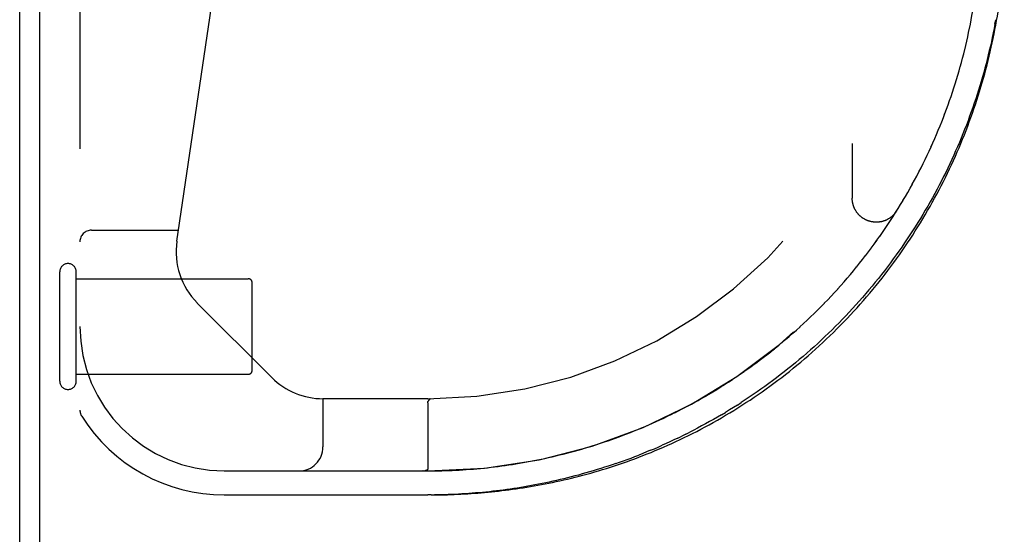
# Model space of a CAD drawing. Header units: inches. Extents: x 0 to 189, y 0 to 122.
# Tile 27 of 226: x 37.95 to 40.51, y 21.24 to 22.57. Entities that reach past the tile are written whole.
import ezdxf

# ---------------------------------------------------------------- set-up
doc = ezdxf.new("R2010")
doc.units = ezdxf.units.IN
doc.header["$LTSCALE"] = 10.388889
doc.header["$MEASUREMENT"] = 0
doc.linetypes.add('HIDDEN', pattern=[0.2, 0.1, -0.1])
doc.layers.get('0').update_dxf_attribs({"linetype": 'CONTINUOUS'})
doc.layers.add('DEFAULT_2', color=8, linetype='HIDDEN')
doc.layers.add('LEFTHAND_DOOR_ASSEMBLY', color=7, linetype='CONTINUOUS')

msp = doc.modelspace()

# ---------------------------------------------------------------- linework, layer by layer
at = {"color": 7, "linetype": 'Continuous'}
msp.add_line((38.006, 5.9965), (38.006, 23.7665), dxfattribs=at)
at = {"color": 3, "linetype": 'Continuous'}
msp.add_line((37.954, 6.1075), (37.954, 23.6555), dxfattribs=at)
at = {"layer": 'DEFAULT_2', "color": 8, "linetype": 'HIDDEN'}
for p, q in [((38.058, 21.6355), (38.058, 21.9195)), ((38.101, 21.6355), (38.101, 21.9195)), ((38.101, 21.9015), (38.548, 21.9015)), ((38.558, 21.6635), (38.558, 21.8915)), ((38.101, 21.6535), (38.548, 21.6535))]:
    msp.add_line(p, q, dxfattribs=at)
for centre, radius, start, end in [((38.0795, 21.9195), 0.0215, 360, 180), ((38.548, 21.8915), 0.01, 360, 90), ((38.548, 21.6635), 0.01, 270, 0), ((38.0795, 21.6355), 0.0215, 180, 0)]:
    msp.add_arc(centre, radius, start, end, dxfattribs=at)
at = {"layer": 'LEFTHAND_DOOR_ASSEMBLY', "color": 8, "linetype": 'HIDDEN'}
for p, q in [((38.1105, 23.2775), (38.1105, 21.5607)), ((38.3624, 21.9989), (38.5457, 23.2457)), ((40.4218, 22.5519), (40.424, 22.563)), ((40.424, 22.563), (40.4261, 22.5741)), ((40.4877, 22.5629), (40.4898, 22.5743)), ((40.4171, 22.5297), (40.4195, 22.5409)), ((40.4195, 22.5408), (40.4218, 22.552)), ((40.412, 22.5076), (40.4146, 22.5187)), ((40.4146, 22.5187), (40.4171, 22.5298)), ((40.4066, 22.4855), (40.4093, 22.4966)), ((40.4093, 22.4965), (40.412, 22.5077)), ((40.4008, 22.4633), (40.4037, 22.4745)), ((40.4037, 22.4744), (40.4066, 22.4855)), ((40.4673, 22.4568), (40.4702, 22.4682)), ((40.4702, 22.4683), (40.473, 22.4797)), ((40.3913, 22.4302), (40.3946, 22.4413)), ((40.3946, 22.4413), (40.3977, 22.4524)), ((40.388, 22.4191), (40.3914, 22.4303)), ((40.3661, 22.3532), (40.37, 22.3642)), ((40.3621, 22.3421), (40.3661, 22.3532)), ((40.3313, 22.2655), (40.3361, 22.2766)), ((40.117, 22.2525), (40.117, 22.1109)), ((40.3217, 22.244), (40.3266, 22.2548)), ((40.3011, 22.2006), (40.3064, 22.2115)), ((40.2902, 22.1791), (40.2958, 22.19)), ((40.2957, 22.1898), (40.3012, 22.2007)), ((40.2731, 22.1471), (40.279, 22.1579)), ((40.279, 22.1579), (40.2847, 22.1686)), ((40.2612, 22.1259), (40.2673, 22.1366)), ((40.2672, 22.1365), (40.2732, 22.1472)), ((40.2426, 22.0943), (40.249, 22.1049)), ((40.2489, 22.1048), (40.2552, 22.1155)), ((40.2551, 22.1153), (40.2613, 22.126)), ((40.2297, 22.0734), (40.2363, 22.084)), ((40.2362, 22.0838), (40.2427, 22.0944)), ((40.2096, 22.0423), (40.2165, 22.0528)), ((40.2164, 22.0526), (40.2232, 22.0632)), ((40.2231, 22.063), (40.2298, 22.0735)), ((38.1405, 22.0275), (38.3666, 22.0275)), ((40.1957, 22.0218), (40.2028, 22.0322)), ((40.2027, 22.0321), (40.2097, 22.0425)), ((40.1742, 21.9916), (40.1815, 22.0017)), ((40.1886, 22.0117), (40.1958, 22.022)), ((40.1591, 21.9714), (40.1668, 21.9816)), ((40.1666, 21.9814), (40.1742, 21.9916)), ((40.1361, 21.9418), (40.144, 21.9518)), ((40.1439, 21.9516), (40.1517, 21.9617)), ((40.1515, 21.9615), (40.1593, 21.9716)), ((40.1202, 21.9223), (40.1283, 21.9322)), ((40.1282, 21.932), (40.1362, 21.942)), ((40.0958, 21.8936), (40.1042, 21.9033)), ((40.104, 21.9031), (40.1123, 21.9129)), ((40.1122, 21.9127), (40.1204, 21.9225)), ((40.0705, 21.8654), (40.0792, 21.8749)), ((40.079, 21.8748), (40.0876, 21.8843)), ((40.0874, 21.8841), (40.0959, 21.8938)), ((40.0445, 21.838), (40.0534, 21.8472)), ((40.0532, 21.847), (40.0621, 21.8564)), ((40.0619, 21.8562), (40.0707, 21.8656)), ((38.609, 21.6451), (38.4155, 21.8386)), ((40.0268, 21.82), (40.0359, 21.8291)), ((40.0357, 21.829), (40.0447, 21.8382)), ((39.9996, 21.7937), (40.0089, 21.8026)), ((40.0087, 21.8024), (40.018, 21.8114)), ((40.0178, 21.8112), (40.027, 21.8202)), ((39.9718, 21.7682), (39.9813, 21.7768)), ((39.9811, 21.7766), (39.9906, 21.7853)), ((39.9904, 21.7851), (39.9998, 21.7939)), ((39.9434, 21.7435), (39.9532, 21.7518)), ((39.9529, 21.7516), (39.9626, 21.7601)), ((39.9624, 21.7599), (39.972, 21.7684)), ((39.9048, 21.7119), (39.9148, 21.7198)), ((39.9146, 21.7197), (39.9245, 21.7277)), ((39.9242, 21.7275), (39.9341, 21.7357)), ((39.9339, 21.7355), (39.9437, 21.7437)), ((39.8754, 21.6893), (39.8855, 21.6969)), ((39.8852, 21.6967), (39.8953, 21.7044)), ((39.8951, 21.7043), (39.9051, 21.7121)), ((39.8356, 21.6605), (39.8459, 21.6677)), ((39.8456, 21.6675), (39.8558, 21.6748)), ((39.8556, 21.6747), (39.8657, 21.6821)), ((39.8655, 21.6819), (39.8756, 21.6894)), ((39.8054, 21.64), (39.8158, 21.6469)), ((39.8155, 21.6468), (39.8258, 21.6538)), ((39.8256, 21.6536), (39.8359, 21.6607)), ((39.7649, 21.6143), (39.7753, 21.6207)), ((39.7751, 21.6205), (39.7855, 21.6271)), ((39.7852, 21.6269), (39.7956, 21.6336)), ((39.7953, 21.6334), (39.8057, 21.6402)), ((39.7146, 21.5848), (39.7249, 21.5906)), ((39.7246, 21.5905), (39.7349, 21.5964)), ((39.7346, 21.5962), (39.745, 21.6023)), ((39.7447, 21.6021), (39.7551, 21.6083)), ((39.7548, 21.6081), (39.7652, 21.6144)), ((38.742, 21.59), (38.742, 21.465)), ((39.0143, 21.59), (38.742, 21.59)), ((39.0143, 21.5797), (39.0143, 21.4082)), ((39.0166, 21.5856), (39.0155, 21.5838)), ((39.0155, 21.5838), (39.0166, 21.5855)), ((39.0208, 21.59), (39.021, 21.59)), ((39.0209, 21.59), (39.0212, 21.59)), ((39.6753, 21.5637), (39.6852, 21.5689)), ((39.685, 21.5688), (39.6951, 21.5741)), ((39.6948, 21.574), (39.7049, 21.5795)), ((39.7047, 21.5793), (39.7149, 21.585)), ((39.8185, 21.5737), (39.8287, 21.5803)), ((39.6462, 21.549), (39.656, 21.5539)), ((39.6559, 21.5538), (39.6657, 21.5587)), ((39.6656, 21.5587), (39.6755, 21.5637)), ((39.7773, 21.5485), (39.7876, 21.5546)), ((39.6078, 21.5309), (39.6175, 21.5353)), ((39.664, 21.488), (39.6743, 21.4929)), ((39.6845, 21.498), (39.6743, 21.4929)), ((39.6845, 21.498), (39.6948, 21.5032)), ((39.4242, 21.4622), (39.4339, 21.4652)), ((39.4436, 21.4682), (39.4535, 21.4713)), ((39.4534, 21.4713), (39.4633, 21.4745)), ((39.4632, 21.4745), (39.473, 21.4778)), ((39.4729, 21.4777), (39.4828, 21.4811)), ((39.4827, 21.481), (39.4925, 21.4845)), ((38.4855, 21.4025), (39.0143, 21.4025)), ((39.0021, 21.4025), (39.0015, 21.4025)), ((39.0033, 21.4026), (39.0027, 21.4025)), ((39.0038, 21.4026), (39.0043, 21.4026)), ((39.0043, 21.4026), (39.0048, 21.4027)), ((39.0048, 21.4027), (39.0053, 21.4027)), ((39.0053, 21.4027), (39.0057, 21.4028)), ((39.0057, 21.4028), (39.0062, 21.4028)), ((38.4855, 21.34), (39.0143, 21.34)), ((39.0231, 21.34), (39.0143, 21.34)), ((39.0228, 21.34), (39.032, 21.3401))]:
    msp.add_line(p, q, dxfattribs=at)
for points in [[(40.473, 22.4797), (40.4757, 22.4912), (40.4783, 22.5027), (40.4808, 22.5142), (40.4832, 22.5258), (40.4856, 22.5373), (40.4878, 22.5489), (40.49, 22.5604), (40.492, 22.572), (40.494, 22.5835), (40.4959, 22.5951), (40.4977, 22.6067), (40.4994, 22.6183), (40.501, 22.6299), (40.5025, 22.6415), (40.5039, 22.6531), (40.5053, 22.6647), (40.5065, 22.6763), (40.5077, 22.6879), (40.5087, 22.6995), (40.5097, 22.7111), (40.5106, 22.7227), (40.5114, 22.7344), (40.5121, 22.746)], [(40.4261, 22.574), (40.4281, 22.5852), (40.4301, 22.5963), (40.4319, 22.6073), (40.4337, 22.6184)], [(40.4877, 22.5629), (40.4855, 22.5514), (40.4832, 22.54), (40.4809, 22.5285), (40.4784, 22.517), (40.4758, 22.5056), (40.4732, 22.4942), (40.4704, 22.4827), (40.4676, 22.4713), (40.4646, 22.4598), (40.4616, 22.4484), (40.4585, 22.437), (40.4553, 22.4256), (40.4519, 22.4142), (40.4485, 22.4028), (40.445, 22.3914), (40.4414, 22.3801), (40.4377, 22.3687), (40.4339, 22.3574), (40.43, 22.346), (40.426, 22.3347), (40.4219, 22.3234), (40.4178, 22.3121), (40.4135, 22.3008), (40.4091, 22.2895), (40.4046, 22.2783), (40.4, 22.267), (40.3953, 22.2558), (40.3906, 22.2446), (40.3857, 22.2334), (40.3807, 22.2223), (40.3756, 22.2112), (40.3705, 22.2), (40.3652, 22.1889), (40.3598, 22.1779), (40.3543, 22.1668), (40.3487, 22.1558), (40.3431, 22.1448), (40.3373, 22.1339), (40.3314, 22.1229), (40.3254, 22.112), (40.3193, 22.1012), (40.3131, 22.0903), (40.3068, 22.0795), (40.3005, 22.0688), (40.294, 22.058), (40.2874, 22.0473), (40.2807, 22.0367), (40.2739, 22.0261), (40.267, 22.0155), (40.2601, 22.005), (40.253, 21.9945), (40.2458, 21.984), (40.2385, 21.9736), (40.2311, 21.9633), (40.2237, 21.953), (40.2161, 21.9428), (40.2084, 21.9326), (40.2007, 21.9224), (40.1928, 21.9124), (40.1849, 21.9023), (40.1768, 21.8924), (40.1687, 21.8825), (40.1605, 21.8726), (40.1522, 21.8629), (40.1438, 21.8532), (40.1353, 21.8435), (40.1267, 21.834), (40.1181, 21.8245), (40.1093, 21.815), (40.1005, 21.8057), (40.0916, 21.7964), (40.0827, 21.7872), (40.0736, 21.7781), (40.0645, 21.7691), (40.0553, 21.7601), (40.046, 21.7513), (40.0367, 21.7425), (40.0273, 21.7338), (40.0178, 21.7252), (40.0083, 21.7167), (39.9987, 21.7083), (39.9891, 21.7), (39.9794, 21.6917), (39.9696, 21.6836), (39.9598, 21.6755), (39.9499, 21.6676), (39.94, 21.6598), (39.9301, 21.652), (39.9201, 21.6444), (39.9101, 21.6368), (39.9, 21.6294), (39.8899, 21.6221), (39.8798, 21.6149), (39.8696, 21.6077), (39.8594, 21.6007), (39.8492, 21.5938), (39.839, 21.587), (39.8287, 21.5803)], [(40.3946, 22.4412), (40.3977, 22.4523), (40.4008, 22.4634)], [(39.0228, 21.34), (39.0314, 21.3401), (39.04, 21.3402), (39.0486, 21.3404), (39.0572, 21.3406), (39.0658, 21.3408), (39.0745, 21.3411), (39.0831, 21.3415), (39.0918, 21.3418), (39.1005, 21.3423), (39.1092, 21.3427), (39.1179, 21.3433), (39.1267, 21.3438), (39.1355, 21.3445), (39.1443, 21.3451), (39.1531, 21.3459), (39.162, 21.3466), (39.1709, 21.3475), (39.1799, 21.3484), (39.1888, 21.3493), (39.1979, 21.3503), (39.2069, 21.3513), (39.216, 21.3525), (39.2251, 21.3536), (39.2343, 21.3549), (39.2435, 21.3561), (39.2528, 21.3575), (39.2621, 21.3589), (39.2715, 21.3604), (39.2809, 21.3619), (39.2903, 21.3636), (39.2998, 21.3653), (39.3093, 21.367), (39.3189, 21.3688), (39.3286, 21.3707), (39.3382, 21.3727), (39.348, 21.3748), (39.3577, 21.3769), (39.3676, 21.3791), (39.3774, 21.3814), (39.3874, 21.3838), (39.3973, 21.3863), (39.4073, 21.3888), (39.4174, 21.3914), (39.4275, 21.3942), (39.4377, 21.397), (39.4479, 21.3999), (39.4581, 21.4029), (39.4684, 21.406), (39.4787, 21.4091), (39.4891, 21.4124), (39.4995, 21.4158), (39.5099, 21.4193), (39.5204, 21.4229), (39.5309, 21.4265), (39.5415, 21.4303), (39.5521, 21.4342), (39.5627, 21.4382), (39.5733, 21.4423), (39.584, 21.4465), (39.5946, 21.4508), (39.6053, 21.4552), (39.6161, 21.4597), (39.6268, 21.4643), (39.6375, 21.4691), (39.6483, 21.4739), (39.6591, 21.4789), (39.6699, 21.4839), (39.6806, 21.4891), (39.6914, 21.4944), (39.7022, 21.4998), (39.713, 21.5053), (39.7238, 21.5109), (39.7345, 21.5166), (39.7453, 21.5225), (39.756, 21.5284), (39.7667, 21.5345), (39.7774, 21.5406), (39.7881, 21.5469), (39.7987, 21.5533), (39.8094, 21.5597), (39.82, 21.5663), (39.8305, 21.573), (39.841, 21.5798), (39.8515, 21.5867), (39.8619, 21.5937), (39.8723, 21.6008), (39.8827, 21.608), (39.893, 21.6153), (39.9033, 21.6227), (39.9135, 21.6302), (39.9236, 21.6378), (39.9337, 21.6455), (39.9437, 21.6533), (39.9537, 21.6611), (39.9636, 21.6691), (39.9734, 21.6771), (39.9832, 21.6853), (39.9929, 21.6935), (40.0026, 21.7018), (40.0121, 21.7102), (40.0216, 21.7187), (40.031, 21.7272), (40.0404, 21.7359), (40.0497, 21.7446), (40.0589, 21.7534), (40.068, 21.7623), (40.077, 21.7712), (40.086, 21.7802), (40.0948, 21.7893), (40.1036, 21.7985), (40.1123, 21.8077), (40.1209, 21.817), (40.1295, 21.8264), (40.1379, 21.8358), (40.1462, 21.8453), (40.1545, 21.8548), (40.1627, 21.8645), (40.1708, 21.8741), (40.1788, 21.8839), (40.1867, 21.8937), (40.1945, 21.9035), (40.2022, 21.9134), (40.2098, 21.9234), (40.2174, 21.9334), (40.2248, 21.9434), (40.2322, 21.9536), (40.2394, 21.9637), (40.2466, 21.9739), (40.2536, 21.9842), (40.2606, 21.9945), (40.2675, 22.0048), (40.2743, 22.0152), (40.2809, 22.0257), (40.2875, 22.0361), (40.294, 22.0467), (40.3004, 22.0572), (40.3067, 22.0678), (40.3129, 22.0785), (40.3191, 22.0891), (40.3251, 22.0998), (40.331, 22.1106), (40.3368, 22.1214), (40.3425, 22.1322), (40.3482, 22.143), (40.3537, 22.1539), (40.3591, 22.1648), (40.3645, 22.1757), (40.3697, 22.1867), (40.3749, 22.1977), (40.38, 22.2087), (40.3849, 22.2198), (40.3898, 22.2308), (40.3946, 22.2419), (40.3992, 22.2531), (40.4038, 22.2642), (40.4083, 22.2754), (40.4127, 22.2866), (40.417, 22.2978), (40.4212, 22.309), (40.4253, 22.3203), (40.4293, 22.3316), (40.4332, 22.3429), (40.4371, 22.3542), (40.4408, 22.3655), (40.4444, 22.3769), (40.448, 22.3882), (40.4514, 22.3996), (40.4548, 22.411), (40.458, 22.4225), (40.4612, 22.4339), (40.4643, 22.4453), (40.4673, 22.4568)], [(40.3738, 22.3751), (40.3775, 22.3861), (40.3811, 22.3971), (40.3846, 22.4081), (40.388, 22.4192)], [(40.3738, 22.3752), (40.3775, 22.3862), (40.3811, 22.3972), (40.3846, 22.4082)], [(40.3661, 22.3531), (40.37, 22.3641), (40.3738, 22.3752)], [(40.336, 22.2764), (40.3406, 22.2873), (40.3451, 22.2983), (40.3495, 22.3092), (40.3538, 22.3201), (40.358, 22.3311), (40.3621, 22.3422)], [(40.3361, 22.2766), (40.3406, 22.2875), (40.3451, 22.2984), (40.3495, 22.3093), (40.3538, 22.3203), (40.358, 22.3312)], [(40.3216, 22.2438), (40.3265, 22.2547), (40.3314, 22.2657)], [(40.3064, 22.2114), (40.3116, 22.2222), (40.3167, 22.233), (40.3217, 22.244)], [(40.3064, 22.2115), (40.3116, 22.2223), (40.3167, 22.2331)], [(40.2789, 22.1577), (40.2846, 22.1684), (40.2903, 22.1793)], [(40.2325, 22.0778), (40.2319, 22.0769), (40.2313, 22.076), (40.2306, 22.075), (40.23, 22.0741), (40.2293, 22.0732), (40.2286, 22.0723), (40.2279, 22.0714), (40.2272, 22.0705), (40.2264, 22.0697), (40.2257, 22.0688), (40.2249, 22.068), (40.2241, 22.0672), (40.2233, 22.0664), (40.2225, 22.0656), (40.2217, 22.0648), (40.2208, 22.064), (40.22, 22.0633), (40.2191, 22.0626), (40.2182, 22.0619), (40.2173, 22.0612), (40.2164, 22.0605), (40.2155, 22.0598), (40.2145, 22.0592), (40.2136, 22.0585), (40.2126, 22.0579), (40.2116, 22.0573), (40.2107, 22.0568), (40.2097, 22.0562), (40.2087, 22.0557), (40.2077, 22.0551), (40.2066, 22.0546), (40.2056, 22.0541), (40.2046, 22.0537), (40.2035, 22.0532), (40.2025, 22.0528), (40.2014, 22.0524), (40.2003, 22.052), (40.1993, 22.0516), (40.1982, 22.0513), (40.1971, 22.051), (40.196, 22.0506), (40.1949, 22.0504), (40.1938, 22.0501), (40.1927, 22.0498), (40.1916, 22.0496), (40.1904, 22.0494), (40.1893, 22.0492), (40.1882, 22.049), (40.1871, 22.0489), (40.1859, 22.0488), (40.1848, 22.0487), (40.1837, 22.0486), (40.1825, 22.0485), (40.1814, 22.0485), (40.1802, 22.0484), (40.1791, 22.0484), (40.178, 22.0484), (40.1768, 22.0485), (40.1757, 22.0485), (40.1746, 22.0486), (40.1734, 22.0487), (40.1723, 22.0488), (40.1712, 22.049), (40.17, 22.0491), (40.1689, 22.0493), (40.1678, 22.0495), (40.1667, 22.0498), (40.1656, 22.05), (40.1645, 22.0503), (40.1634, 22.0505), (40.1623, 22.0508), (40.1612, 22.0512), (40.1601, 22.0515), (40.159, 22.0519), (40.1579, 22.0523), (40.1569, 22.0527), (40.1558, 22.0531), (40.1548, 22.0535), (40.1537, 22.054), (40.1527, 22.0545), (40.1517, 22.055), (40.1506, 22.0555), (40.1496, 22.056), (40.1486, 22.0566), (40.1477, 22.0571), (40.1467, 22.0577), (40.1457, 22.0583), (40.1448, 22.059), (40.1438, 22.0596), (40.1429, 22.0602), (40.142, 22.0609), (40.1411, 22.0616), (40.1402, 22.0623), (40.1393, 22.063), (40.1384, 22.0638), (40.1376, 22.0645), (40.1367, 22.0653), (40.1359, 22.0661), (40.1351, 22.0669), (40.1343, 22.0677), (40.1335, 22.0685), (40.1328, 22.0694), (40.132, 22.0702), (40.1313, 22.0711), (40.1306, 22.072), (40.1299, 22.0729), (40.1292, 22.0738), (40.1285, 22.0747), (40.1279, 22.0757), (40.1272, 22.0766), (40.1266, 22.0776), (40.126, 22.0785), (40.1254, 22.0795), (40.1249, 22.0805), (40.1243, 22.0815), (40.1238, 22.0825), (40.1233, 22.0835), (40.1228, 22.0846), (40.1223, 22.0856), (40.1219, 22.0866), (40.1215, 22.0877), (40.121, 22.0888), (40.1206, 22.0898), (40.1203, 22.0909), (40.1199, 22.092), (40.1196, 22.0931), (40.1193, 22.0942), (40.119, 22.0953), (40.1187, 22.0964), (40.1184, 22.0975), (40.1182, 22.0986), (40.118, 22.0997), (40.1178, 22.1008), (40.1176, 22.102), (40.1175, 22.1031), (40.1173, 22.1042), (40.1172, 22.1053), (40.1171, 22.1065), (40.1171, 22.1076), (40.117, 22.1088), (40.117, 22.1099), (40.117, 22.1109)], [(40.174, 21.9914), (40.1813, 22.0015), (40.1887, 22.0118)], [(39.9337, 21.6455), (39.9437, 21.6533), (39.9537, 21.6611), (39.9636, 21.6691), (39.9734, 21.6771), (39.9832, 21.6853), (39.9929, 21.6935), (40.0026, 21.7018), (40.0121, 21.7102), (40.0216, 21.7187), (40.031, 21.7272), (40.0404, 21.7359), (40.0497, 21.7446), (40.0589, 21.7534), (40.068, 21.7623), (40.077, 21.7712), (40.0859, 21.7802), (40.0948, 21.7893), (40.1036, 21.7985), (40.1123, 21.8077), (40.1209, 21.817), (40.1294, 21.8264), (40.1379, 21.8358), (40.1462, 21.8453), (40.1545, 21.8548), (40.1627, 21.8645), (40.1708, 21.8741), (40.1788, 21.8839), (40.1867, 21.8937)], [(39.0314, 21.3401), (39.04, 21.3402), (39.0486, 21.3404), (39.0572, 21.3406), (39.0658, 21.3408), (39.0745, 21.3411), (39.0831, 21.3415), (39.0918, 21.3418), (39.1005, 21.3423), (39.1092, 21.3427), (39.1179, 21.3433), (39.1267, 21.3438), (39.1355, 21.3445), (39.1443, 21.3451), (39.1531, 21.3459), (39.162, 21.3466), (39.1709, 21.3475), (39.1799, 21.3484), (39.1888, 21.3493), (39.1978, 21.3503), (39.2069, 21.3513), (39.216, 21.3525), (39.2251, 21.3536), (39.2343, 21.3549), (39.2435, 21.3561), (39.2528, 21.3575), (39.2621, 21.3589), (39.2714, 21.3604), (39.2808, 21.3619), (39.2903, 21.3636), (39.2998, 21.3653), (39.3093, 21.367), (39.3189, 21.3688), (39.3285, 21.3707), (39.3382, 21.3727), (39.348, 21.3748), (39.3577, 21.3769), (39.3676, 21.3791), (39.3774, 21.3814), (39.3874, 21.3838), (39.3973, 21.3863), (39.4073, 21.3888), (39.4174, 21.3914), (39.4275, 21.3942), (39.4377, 21.397), (39.4479, 21.3999), (39.4581, 21.4029), (39.4684, 21.406), (39.4787, 21.4091), (39.4891, 21.4124), (39.4995, 21.4158), (39.5099, 21.4193), (39.5204, 21.4229), (39.5309, 21.4265), (39.5415, 21.4303), (39.5521, 21.4342), (39.5627, 21.4382), (39.5733, 21.4423), (39.584, 21.4465), (39.5946, 21.4508), (39.6053, 21.4552), (39.6161, 21.4597), (39.6268, 21.4643), (39.6375, 21.4691), (39.6483, 21.4739), (39.6591, 21.4789), (39.6698, 21.4839), (39.6806, 21.4891), (39.6914, 21.4944), (39.7022, 21.4998), (39.713, 21.5053), (39.7237, 21.5109), (39.7345, 21.5166), (39.7453, 21.5225), (39.756, 21.5284), (39.7667, 21.5344), (39.7774, 21.5406), (39.7881, 21.5469), (39.7987, 21.5532), (39.8094, 21.5597), (39.8199, 21.5663), (39.8305, 21.573), (39.841, 21.5798), (39.8515, 21.5867), (39.8619, 21.5937), (39.8723, 21.6008), (39.8827, 21.608), (39.893, 21.6153), (39.9032, 21.6227), (39.9134, 21.6302), (39.9236, 21.6378)], [(39.0143, 21.5797), (39.0143, 21.58), (39.0143, 21.5802), (39.0143, 21.5804), (39.0143, 21.5807), (39.0143, 21.5809), (39.0144, 21.5811), (39.0144, 21.5813), (39.0145, 21.5815), (39.0145, 21.5817), (39.0146, 21.5819), (39.0146, 21.5821), (39.0147, 21.5823), (39.0148, 21.5825), (39.0149, 21.5827), (39.0149, 21.5829), (39.015, 21.5831), (39.0151, 21.5833), (39.0152, 21.5835), (39.0153, 21.5836), (39.0155, 21.5838)], [(39.0155, 21.5838), (39.0154, 21.5837), (39.0153, 21.5835), (39.0151, 21.5833), (39.015, 21.5831), (39.015, 21.5829), (39.0149, 21.5827), (39.0148, 21.5825)], [(39.0166, 21.5855), (39.017, 21.5861), (39.0172, 21.5864), (39.0174, 21.5867), (39.0176, 21.587), (39.0178, 21.5873), (39.018, 21.5875), (39.0182, 21.5878), (39.0184, 21.588)], [(39.0184, 21.588), (39.0182, 21.5878), (39.018, 21.5876), (39.0178, 21.5873), (39.0176, 21.587), (39.0174, 21.5868), (39.0172, 21.5865), (39.017, 21.5862), (39.0166, 21.5856)], [(39.0184, 21.588), (39.0185, 21.5882), (39.0187, 21.5884), (39.0189, 21.5886), (39.0191, 21.5888), (39.0192, 21.589), (39.0194, 21.5891), (39.0195, 21.5893), (39.0197, 21.5894), (39.0198, 21.5895), (39.02, 21.5896), (39.0201, 21.5897), (39.0203, 21.5898), (39.0204, 21.5899), (39.0206, 21.5899), (39.0207, 21.59), (39.0209, 21.59)], [(39.0208, 21.59), (39.0206, 21.59), (39.0205, 21.5899), (39.0203, 21.5899), (39.0202, 21.5898), (39.0201, 21.5897), (39.0199, 21.5896), (39.0198, 21.5895), (39.0196, 21.5894), (39.0195, 21.5893), (39.0193, 21.5891), (39.0192, 21.589), (39.019, 21.5888), (39.0189, 21.5886), (39.0187, 21.5884), (39.0185, 21.5882), (39.0184, 21.588)], [(39.8185, 21.5737), (39.8082, 21.5673), (39.7979, 21.5609), (39.7876, 21.5546)], [(39.6174, 21.5353), (39.627, 21.5398), (39.6366, 21.5443), (39.6464, 21.5491)], [(39.6175, 21.5353), (39.6271, 21.5398), (39.6367, 21.5444)], [(39.7773, 21.5485), (39.767, 21.5425), (39.7566, 21.5365), (39.7463, 21.5307), (39.736, 21.525), (39.7257, 21.5194), (39.7154, 21.5139), (39.7051, 21.5085), (39.6948, 21.5032)], [(39.4925, 21.4845), (39.5022, 21.4879), (39.5119, 21.4915), (39.5215, 21.4951), (39.5312, 21.4987), (39.5408, 21.5025), (39.5503, 21.5063), (39.5599, 21.5102), (39.5695, 21.5142), (39.5791, 21.5182), (39.5886, 21.5224), (39.5982, 21.5266), (39.6079, 21.5309)], [(39.5695, 21.5142), (39.5791, 21.5182), (39.5887, 21.5224), (39.5983, 21.5266)], [(39.4924, 21.4844), (39.5021, 21.4879), (39.5118, 21.4914), (39.5215, 21.4951), (39.5311, 21.4987), (39.5407, 21.5025), (39.5503, 21.5063), (39.5599, 21.5102)], [(39.4241, 21.4622), (39.4338, 21.4652), (39.4437, 21.4682)], [(39.5927, 21.456), (39.6029, 21.4602), (39.613, 21.4646), (39.6232, 21.4691)], [(39.664, 21.488), (39.6538, 21.4831), (39.6435, 21.4783), (39.6333, 21.4737), (39.6232, 21.4691)], [(39.2996, 21.4311), (39.309, 21.4331), (39.3185, 21.4351), (39.328, 21.4372), (39.3375, 21.4394), (39.347, 21.4416), (39.3566, 21.4439), (39.3661, 21.4463), (39.3758, 21.4488)], [(39.2997, 21.4312), (39.3091, 21.4331), (39.3186, 21.4351), (39.328, 21.4372), (39.3376, 21.4394), (39.3471, 21.4416), (39.3566, 21.4439), (39.3662, 21.4463)], [(39.3757, 21.4487), (39.3853, 21.4513), (39.395, 21.4539), (39.4047, 21.4566), (39.4143, 21.4594), (39.4242, 21.4622)], [(39.3758, 21.4488), (39.3854, 21.4513), (39.3951, 21.4539), (39.4047, 21.4566), (39.4144, 21.4594)], [(39.5028, 21.4218), (39.5127, 21.4252), (39.5226, 21.4287), (39.5326, 21.4323), (39.5425, 21.436), (39.5525, 21.4398), (39.5625, 21.4437)], [(39.5927, 21.456), (39.5826, 21.4518), (39.5726, 21.4477), (39.5625, 21.4437)], [(39.0143, 21.4025), (39.0233, 21.4026), (39.0324, 21.4026), (39.0415, 21.4028), (39.0506, 21.403), (39.0597, 21.4032), (39.0688, 21.4036), (39.0779, 21.4039), (39.087, 21.4044), (39.0961, 21.4049), (39.1052, 21.4054), (39.1144, 21.406), (39.1235, 21.4067), (39.1326, 21.4074), (39.1418, 21.4082), (39.151, 21.409), (39.1601, 21.41), (39.1693, 21.4109), (39.1785, 21.4119), (39.1878, 21.413), (39.197, 21.4142), (39.2062, 21.4154), (39.2155, 21.4167)], [(39.5028, 21.4218), (39.493, 21.4184), (39.4832, 21.4151), (39.4734, 21.4119), (39.4636, 21.4088), (39.4539, 21.4058), (39.4442, 21.4029), (39.4345, 21.4), (39.4248, 21.3973), (39.4152, 21.3946), (39.4056, 21.3919), (39.3961, 21.3894), (39.3866, 21.3869), (39.3771, 21.3845), (39.3676, 21.3822), (39.3581, 21.3799), (39.3487, 21.3777), (39.3393, 21.3756), (39.33, 21.3736), (39.3206, 21.3716), (39.3113, 21.3697), (39.3021, 21.3679), (39.2928, 21.3661), (39.2836, 21.3644), (39.2743, 21.3627), (39.2652, 21.3611), (39.256, 21.3596), (39.2468, 21.3581), (39.2377, 21.3567), (39.2286, 21.3554), (39.2195, 21.3541), (39.2105, 21.3529), (39.2014, 21.3517), (39.1924, 21.3506), (39.1834, 21.3496), (39.1744, 21.3486), (39.1654, 21.3476), (39.1564, 21.3468), (39.1475, 21.3459), (39.1385, 21.3452), (39.1296, 21.3445), (39.1207, 21.3438), (39.1118, 21.3432), (39.1029, 21.3426), (39.094, 21.3421), (39.0851, 21.3417), (39.0763, 21.3413), (39.0674, 21.341), (39.0585, 21.3407), (39.0497, 21.3404), (39.0408, 21.3403), (39.032, 21.3401)], [(39.0324, 21.4026), (39.0415, 21.4028), (39.0506, 21.403), (39.0597, 21.4032), (39.0688, 21.4036), (39.0779, 21.4039), (39.087, 21.4044), (39.0961, 21.4049), (39.1053, 21.4054), (39.1144, 21.406), (39.1235, 21.4067), (39.1327, 21.4074), (39.1418, 21.4082), (39.151, 21.409), (39.1602, 21.41), (39.1694, 21.4109), (39.1786, 21.412), (39.1878, 21.413), (39.197, 21.4142), (39.2063, 21.4154)], [(39.2155, 21.4167), (39.2248, 21.418), (39.2341, 21.4194), (39.2434, 21.4209), (39.2527, 21.4225)], [(39.2155, 21.4167), (39.2248, 21.418), (39.2341, 21.4194), (39.2434, 21.4209)], [(39.2527, 21.4224), (39.262, 21.4241), (39.2714, 21.4257), (39.2808, 21.4275), (39.2902, 21.4293), (39.2997, 21.4312)], [(39.2527, 21.4225), (39.2621, 21.4241), (39.2714, 21.4257), (39.2808, 21.4275), (39.2902, 21.4293)], [(39.0015, 21.4025), (39.0021, 21.4025), (39.0027, 21.4025)], [(39.0027, 21.4025), (39.0032, 21.4026), (39.0038, 21.4026)], [(39.0143, 21.4082), (39.0142, 21.408), (39.0142, 21.4078), (39.0142, 21.4077), (39.0142, 21.4075), (39.0142, 21.4074), (39.0141, 21.4073), (39.0141, 21.4071), (39.014, 21.407), (39.014, 21.4069), (39.0139, 21.4067), (39.0139, 21.4066), (39.0138, 21.4065), (39.0137, 21.4063), (39.0136, 21.4062), (39.0136, 21.4061), (39.0135, 21.406), (39.0134, 21.4058), (39.0133, 21.4057), (39.0131, 21.4056), (39.013, 21.4055), (39.0129, 21.4054), (39.0128, 21.4052), (39.0126, 21.4051), (39.0125, 21.405), (39.0123, 21.4049), (39.0122, 21.4048), (39.012, 21.4047), (39.0118, 21.4046), (39.0116, 21.4045), (39.0114, 21.4044), (39.0112, 21.4042), (39.011, 21.4041), (39.0108, 21.404), (39.0105, 21.4039), (39.0103, 21.4038), (39.01, 21.4037), (39.0097, 21.4036), (39.0094, 21.4035), (39.0091, 21.4035), (39.0088, 21.4034), (39.0085, 21.4033), (39.0082, 21.4032), (39.0078, 21.4031), (39.0074, 21.403), (39.007, 21.403), (39.0066, 21.4029), (39.0062, 21.4028)]]:
    msp.add_lwpolyline(points, dxfattribs=at)
for centre, radius, start, end in [((39.0143, 22.839), 1.4365, 270, 360), ((39.0143, 22.839), 1.249, 270, 360), ((38.1405, 21.9975), 0.03, 90, 180), ((38.5484, 21.9716), 0.188, 171.6394, 225), ((38.4855, 21.7775), 0.375, 180, 270), ((38.742, 21.778), 0.188, 225, 270), ((38.1405, 21.5607), 0.03, 180, 212.1535), ((38.4855, 21.7775), 0.4375, 212.1535, 270), ((38.6795, 21.465), 0.0625, 270, 360)]:
    msp.add_arc(centre, radius, start, end, dxfattribs=at)

doc.saveas('drawing.dxf')
